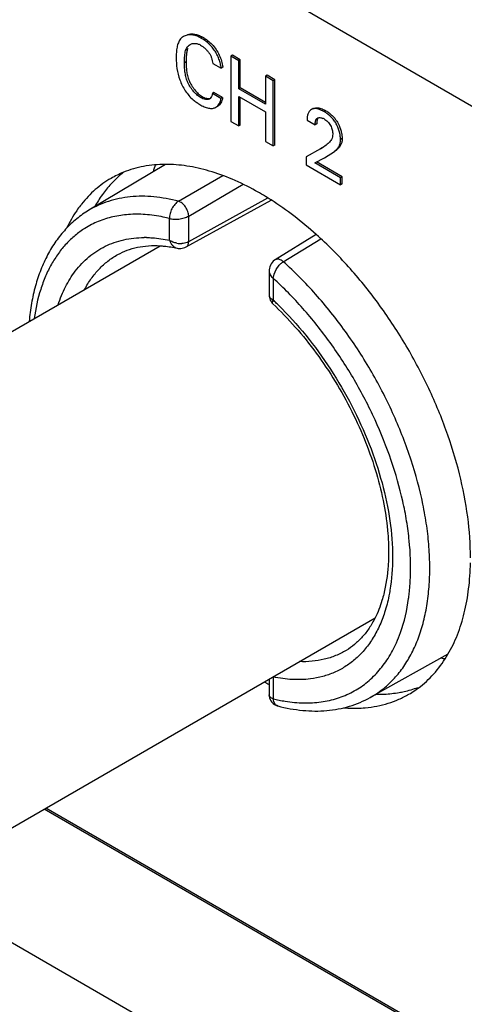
# Model space of a CAD drawing. Header units: inches. Extents: x 0 to 34, y 0 to 22.
# Tile 107 of 124: x 25.374 to 25.668, y 14.909 to 15.559. Entities that reach past the tile are written whole.
import ezdxf

# ---------------------------------------------------------------- set-up
doc = ezdxf.new("R2010")
doc.units = ezdxf.units.IN
doc.header["$LTSCALE"] = 1.87
doc.header["$MEASUREMENT"] = 0
doc.layers.get('0').update_dxf_attribs({"linetype": 'CONTINUOUS'})
doc.layers.add('02___PRT_ALL_AXES', color=7, linetype='CONTINUOUS')

msp = doc.modelspace()

# ---------------------------------------------------------------- linework, layer by layer
at = {"color": 7, "linetype": 'CONTINUOUS'}
for p, q in [((23.61325, 16.69087), (26.87402, 14.80814)), ((25.49495, 15.5471), (25.49389, 15.54649)), ((25.51474, 15.53508), (25.51368, 15.53447)), ((25.51884, 15.53149), (25.51368, 15.53447)), ((25.51368, 15.53447), (25.51368, 15.49146)), ((25.5199, 15.5321), (25.51474, 15.53508)), ((25.5199, 15.5321), (25.51884, 15.53149)), ((25.5199, 15.51364), (25.5199, 15.5321)), ((25.48417, 15.53081), (25.48311, 15.5302)), ((25.50173, 15.52975), (25.50725, 15.52657)), ((25.50831, 15.52718), (25.50725, 15.52657)), ((25.50819, 15.52835), (25.50831, 15.52718)), ((25.51884, 15.51302), (25.51884, 15.53149)), ((25.53759, 15.52188), (25.53653, 15.52127)), ((25.54169, 15.51829), (25.53653, 15.52127)), ((25.53653, 15.52127), (25.53653, 15.50281)), ((25.54275, 15.51891), (25.53759, 15.52188)), ((25.54275, 15.51891), (25.54169, 15.51829)), ((25.54275, 15.4759), (25.54275, 15.51891)), ((25.5199, 15.51364), (25.51884, 15.51302)), ((25.53653, 15.50281), (25.51884, 15.51302)), ((25.53653, 15.50403), (25.5199, 15.51364)), ((25.54169, 15.47529), (25.54169, 15.51829)), ((25.49469, 15.50787), (25.49363, 15.50726)), ((25.50253, 15.51044), (25.50147, 15.50983)), ((25.50715, 15.50655), (25.50147, 15.50983)), ((25.50821, 15.50716), (25.50253, 15.51044)), ((25.50821, 15.50716), (25.50715, 15.50655)), ((25.51884, 15.5079), (25.53653, 15.49768)), ((25.51884, 15.48848), (25.51884, 15.5079)), ((25.5199, 15.48909), (25.5199, 15.50729)), ((25.56725, 15.49955), (25.56682, 15.49934)), ((25.56724, 15.49957), (25.56683, 15.49933)), ((25.5679, 15.49992), (25.56725, 15.49955)), ((25.56787, 15.49975), (25.56725, 15.49955)), ((25.56831, 15.50016), (25.56963, 15.50048)), ((25.56963, 15.50048), (25.57038, 15.50051)), ((25.53653, 15.49768), (25.53653, 15.47826)), ((25.56506, 15.49747), (25.56465, 15.49662)), ((25.57604, 15.49867), (25.57498, 15.49805)), ((25.51368, 15.49146), (25.51884, 15.48848)), ((25.5199, 15.48909), (25.51884, 15.48848)), ((25.56395, 15.49239), (25.56937, 15.48926)), ((25.57043, 15.48988), (25.56937, 15.48926)), ((25.57044, 15.49066), (25.57043, 15.48988)), ((25.58709, 15.48026), (25.58603, 15.47964)), ((25.58709, 15.48026), (25.58703, 15.47865)), ((25.53653, 15.47826), (25.54169, 15.47529)), ((25.54275, 15.4759), (25.54169, 15.47529)), ((25.57277, 15.47336), (25.56343, 15.46815)), ((25.57383, 15.47397), (25.57277, 15.47336)), ((25.58597, 15.47803), (25.58603, 15.47964)), ((25.56343, 15.46815), (25.56343, 15.46273)), ((25.56916, 15.46413), (25.5754, 15.46737)), ((25.5754, 15.46737), (25.582, 15.47167)), ((25.58307, 15.47228), (25.582, 15.47167)), ((25.47047, 15.46308), (25.42005, 15.43287)), ((25.56343, 15.46273), (25.58613, 15.44963)), ((25.58613, 15.45434), (25.56916, 15.46413)), ((25.58719, 15.45495), (25.57022, 15.46475)), ((25.47915, 15.43879), (25.50833, 15.45575)), ((25.58719, 15.45495), (25.58613, 15.45434)), ((25.58613, 15.44963), (25.58613, 15.45434)), ((25.58719, 15.45024), (25.58719, 15.45495)), ((25.48585, 15.42901), (25.52188, 15.44998)), ((25.58719, 15.45024), (25.58613, 15.44963)), ((25.48585, 15.41215), (25.53812, 15.44097)), ((25.48423, 15.40868), (25.54028, 15.43959)), ((25.48585, 15.41215), (25.48585, 15.42901)), ((25.47321, 15.4131), (25.47321, 15.42744)), ((25.57005, 15.41678), (25.54302, 15.40022)), ((25.1826, 15.24513), (25.46708, 15.40938)), ((25.54826, 15.39888), (25.57303, 15.41408)), ((25.47827, 15.40784), (25.47828, 15.40784)), ((25.54352, 15.39378), (25.54557, 15.39662)), ((25.53901, 15.39275), (25.53901, 15.37662)), ((25.54165, 15.38793), (25.54218, 15.39073)), ((25.54218, 15.39073), (25.54352, 15.39378)), ((25.54165, 15.38794), (25.54165, 15.37358)), ((25.54165, 15.37358), (25.5406, 15.37414)), ((25.54079, 15.37176), (25.54139, 15.37113)), ((25.32434, 14.99965), (25.60883, 15.16391)), ((25.65692, 15.13994), (25.60565, 15.11142)), ((25.53901, 15.12359), (25.53901, 15.11312)), ((25.54165, 15.12494), (25.54165, 15.11059)), ((25.54465, 15.10583), (25.54323, 15.1066)), ((25.54466, 15.10583), (25.54465, 15.10583)), ((25.89658, 14.74681), (25.39152, 15.03843)), ((25.89661, 14.74557), (25.39045, 15.03782)), ((25.29478, 14.9927), (25.95247, 14.61296))]:
    msp.add_line(p, q, dxfattribs=at)
for points in [[(25.47827, 15.40784), (25.47888, 15.40773), (25.4798, 15.40765), (25.48072, 15.40766), (25.48162, 15.40776), (25.48248, 15.40796), (25.48332, 15.40825), (25.48413, 15.40863), (25.48423, 15.40868)], [(25.54299, 15.4002), (25.54249, 15.39986), (25.54168, 15.39919), (25.54097, 15.39843), (25.54035, 15.39757), (25.53984, 15.39662), (25.53945, 15.39562), (25.53918, 15.39458), (25.53904, 15.39347), (25.53901, 15.39273)], [(25.53901, 15.37662), (25.5391, 15.37549), (25.53932, 15.37448), (25.53968, 15.37351), (25.54018, 15.37259), (25.54079, 15.37176)], [(25.53901, 15.11311), (25.53906, 15.11222), (25.53927, 15.11115), (25.53963, 15.11013), (25.54013, 15.10916), (25.54077, 15.10828)], [(25.54077, 15.10828), (25.54152, 15.1075), (25.54238, 15.10684), (25.54333, 15.10631), (25.54434, 15.10591), (25.54465, 15.10583)]]:
    msp.add_lwpolyline(points, dxfattribs=at)
for centre, radius, start, end in [((25.47816, 15.518), 0.03359, 56.82441, 60.01128), ((25.50784, 15.52783), 0.02914, 229.16208, 235.26671), ((25.49816, 15.5086), 0.00271, 303.69517, 311.18397), ((25.5077, 15.52763), 0.0289, 235.26658, 236.89016), ((25.50738, 15.52714), 0.02832, 236.88802, 239.98273), ((25.57166, 15.48699), 0.00706, 59.94743, 66.5311), ((25.56441, 15.47854), 0.02325, 53.24644, 59.97083), ((25.55092, 15.5133), 0.04552, 298.68057, 299.96712), ((25.55541, 15.50548), 0.0365, 299.99167, 300.85227), ((25.45688, 15.3444), 0.07047, 89.03071, 90.3707), ((25.48054, 15.4247), 0.0138, 259.2002, 273.74268), ((25.55292, 15.39103), 0.00913, 120.64686, 122.68104), ((25.54131, 15.37662), 0.0023, 180.01284, 188.55985), ((25.39098, 15.21404), 0.21944, 46.24517, 46.638), ((25.38851, 15.21147), 0.22301, 45.40949, 46.24471), ((25.56642, 15.2103), 0.10274, 256.0467, 258.24725), ((25.56531, 15.20503), 0.09736, 258.25576, 260.71387)]:
    msp.add_arc(centre, radius, start, end, dxfattribs=at)
for start_param, end_param in [(0.443211, 0.477209), (-3.630332, -3.61135)]:
    msp.add_ellipse((25.6053, 15.32579), major_axis=(-0.10796, 0.18073), ratio=0.567168, start_param=start_param, end_param=end_param, dxfattribs=at)
for points, knots in [([(25.48049, 15.54587), (25.47988, 15.54514), (25.4789, 15.54335), (25.47807, 15.54029), (25.47765, 15.5369), (25.47758, 15.53454), (25.47758, 15.53333)], [0, 0, 0, 0, 0.217056, 0.459134, 0.723419, 1, 1, 1, 1]), ([(25.48239, 15.54746), (25.48203, 15.54726), (25.48134, 15.54678), (25.48076, 15.54619), (25.48049, 15.54587)], [0, 0, 0, 0, 0.497581, 1, 1, 1, 1]), ([(25.49389, 15.54649), (25.49291, 15.54706), (25.49091, 15.54797), (25.48783, 15.54863), (25.48492, 15.54853), (25.48315, 15.5479), (25.48239, 15.54746)], [0, 0, 0, 0, 0.283317, 0.542623, 0.779666, 1, 1, 1, 1]), ([(25.48499, 15.54875), (25.48572, 15.54898), (25.48732, 15.54925), (25.48983, 15.54909), (25.49243, 15.54838), (25.49412, 15.54758), (25.49495, 15.5471)], [0, 0, 0, 0, 0.223217, 0.462924, 0.721576, 1, 1, 1, 1]), ([(25.50725, 15.52657), (25.50718, 15.52755), (25.50684, 15.52959), (25.5059, 15.53263), (25.50455, 15.53567), (25.50285, 15.53854), (25.50084, 15.54108), (25.49795, 15.54386), (25.49553, 15.54554), (25.49389, 15.54649)], [0, 0, 0, 0, 0.118218, 0.247723, 0.382941, 0.518019, 0.647903, 0.771649, 1, 1, 1, 1]), ([(25.49654, 15.54612), (25.49689, 15.54589), (25.49832, 15.54492), (25.49966, 15.54382), (25.50061, 15.54291)], [0, 0, 0, 0, 0.241173, 1, 1, 1, 1]), ([(25.48311, 15.5302), (25.48311, 15.53143), (25.48312, 15.53327), (25.48333, 15.53566), (25.4836, 15.53734), (25.48404, 15.53888), (25.48469, 15.54024), (25.48559, 15.54137), (25.48635, 15.54194), (25.48675, 15.54218)], [0, 0, 0, 0, 0.283045, 0.419816, 0.549946, 0.67189, 0.785693, 0.893862, 1, 1, 1, 1]), ([(25.48519, 15.5396), (25.48495, 15.53897), (25.48458, 15.5376), (25.48419, 15.53466), (25.48417, 15.53236), (25.48417, 15.53081)], [0, 0, 0, 0, 0.228286, 0.475274, 1, 1, 1, 1]), ([(25.48675, 15.54218), (25.48736, 15.54253), (25.48877, 15.54302), (25.49027, 15.54298), (25.49101, 15.54285)], [0, 0, 0, 0, 0.482873, 1, 1, 1, 1]), ([(25.49101, 15.54285), (25.49123, 15.54281), (25.49216, 15.54259), (25.49305, 15.54221), (25.49368, 15.54184)], [0, 0, 0, 0, 0.236613, 1, 1, 1, 1]), ([(25.49368, 15.54184), (25.49417, 15.54156), (25.49517, 15.5409), (25.49659, 15.53973), (25.49795, 15.53837), (25.49919, 15.53683), (25.50022, 15.53515), (25.50097, 15.53336), (25.50145, 15.53155), (25.50165, 15.53034), (25.50173, 15.52975)], [0, 0, 0, 0, 0.113089, 0.236301, 0.365583, 0.497204, 0.628099, 0.756407, 0.881145, 1, 1, 1, 1]), ([(25.50061, 15.54291), (25.50159, 15.54197), (25.50347, 15.53987), (25.50493, 15.53746), (25.50559, 15.53618)], [0, 0, 0, 0, 0.486228, 1, 1, 1, 1]), ([(25.47758, 15.53333), (25.47758, 15.53099), (25.47793, 15.5261), (25.47946, 15.52002), (25.48153, 15.51518), (25.48354, 15.51165), (25.48594, 15.50846), (25.48781, 15.50661), (25.48878, 15.50578)], [0, 0, 0, 0, 0.228661, 0.478195, 0.610182, 0.743896, 0.874768, 1, 1, 1, 1]), ([(25.50559, 15.53618), (25.50624, 15.53491), (25.50732, 15.53236), (25.508, 15.52967), (25.50819, 15.52835)], [0, 0, 0, 0, 0.518416, 1, 1, 1, 1]), ([(25.49363, 15.50726), (25.49274, 15.50778), (25.49099, 15.50914), (25.48867, 15.51166), (25.48661, 15.51459), (25.48498, 15.51775), (25.48392, 15.52098), (25.48336, 15.52415), (25.48313, 15.52722), (25.48311, 15.52922), (25.48311, 15.5302)], [0, 0, 0, 0, 0.11741, 0.249378, 0.387726, 0.523623, 0.651363, 0.772652, 0.888891, 1, 1, 1, 1]), ([(25.48417, 15.53081), (25.48417, 15.52983), (25.48419, 15.52783), (25.48442, 15.52477), (25.48499, 15.52159), (25.48604, 15.51836), (25.48767, 15.51521), (25.48973, 15.51227), (25.49205, 15.50975), (25.4938, 15.50839), (25.49469, 15.50787)], [0, 0, 0, 0, 0.111109, 0.227348, 0.348637, 0.476377, 0.612274, 0.750622, 0.88259, 1, 1, 1, 1]), ([(25.49967, 15.50634), (25.49948, 15.50623), (25.49906, 15.50604), (25.49838, 15.5059), (25.49765, 15.50589), (25.49659, 15.50602), (25.49521, 15.50644), (25.49416, 15.50696), (25.49363, 15.50726)], [0, 0, 0, 0, 0.103615, 0.211425, 0.326007, 0.448295, 0.714056, 1, 1, 1, 1]), ([(25.49469, 15.50787), (25.49515, 15.50761), (25.49606, 15.50715), (25.49746, 15.50667), (25.49881, 15.50646), (25.49968, 15.50655), (25.50007, 15.50666)], [0, 0, 0, 0, 0.279706, 0.543884, 0.784585, 1, 1, 1, 1]), ([(25.50147, 15.50983), (25.50141, 15.5095), (25.50127, 15.50886), (25.50087, 15.50771), (25.50038, 15.50693), (25.49995, 15.50656)], [0, 0, 0, 0, 0.273565, 0.533751, 1, 1, 1, 1]), ([(25.50383, 15.5008), (25.50429, 15.50106), (25.50514, 15.50173), (25.50615, 15.50307), (25.50685, 15.5047), (25.50709, 15.50592), (25.50715, 15.50655)], [0, 0, 0, 0, 0.228203, 0.466585, 0.721923, 1, 1, 1, 1]), ([(25.50821, 15.50716), (25.50815, 15.50653), (25.50791, 15.50532), (25.50721, 15.50368), (25.5062, 15.50234), (25.50535, 15.50167), (25.50489, 15.50141)], [0, 0, 0, 0, 0.278077, 0.533415, 0.771797, 1, 1, 1, 1]), ([(25.49321, 15.50262), (25.49414, 15.50208), (25.49597, 15.50114), (25.49836, 15.50031), (25.50022, 15.50003), (25.50152, 15.50003), (25.50274, 15.50027), (25.50349, 15.5006), (25.50383, 15.5008)], [0, 0, 0, 0, 0.285151, 0.548827, 0.670019, 0.784169, 0.893134, 1, 1, 1, 1]), ([(25.56683, 15.49933), (25.56647, 15.49913), (25.56579, 15.49857), (25.56528, 15.49786), (25.56506, 15.49747)], [0, 0, 0, 0, 0.484039, 1, 1, 1, 1]), ([(25.57498, 15.49805), (25.57438, 15.4984), (25.57318, 15.49901), (25.57133, 15.49965), (25.56955, 15.49995), (25.5684, 15.49987), (25.56787, 15.49975)], [0, 0, 0, 0, 0.279226, 0.542159, 0.782815, 1, 1, 1, 1]), ([(25.57038, 15.50051), (25.57132, 15.50049), (25.57331, 15.50005), (25.57513, 15.4992), (25.57604, 15.49867)], [0, 0, 0, 0, 0.470484, 1, 1, 1, 1]), ([(25.56465, 15.49662), (25.5644, 15.49599), (25.56403, 15.49458), (25.56397, 15.49314), (25.56395, 15.49239)], [0, 0, 0, 0, 0.479554, 1, 1, 1, 1]), ([(25.56937, 15.48926), (25.56937, 15.48972), (25.56939, 15.4906), (25.56954, 15.49167), (25.56979, 15.49243), (25.57005, 15.49292), (25.57038, 15.49332), (25.57065, 15.49352), (25.5708, 15.4936)], [0, 0, 0, 0, 0.286723, 0.554569, 0.676375, 0.789395, 0.895814, 1, 1, 1, 1]), ([(25.57139, 15.49385), (25.57122, 15.49367), (25.57092, 15.49324), (25.57066, 15.49247), (25.5705, 15.49159), (25.57046, 15.49098), (25.57044, 15.49066)], [0, 0, 0, 0, 0.216421, 0.455736, 0.719196, 1, 1, 1, 1]), ([(25.5708, 15.4936), (25.57104, 15.49374), (25.5716, 15.49394), (25.57252, 15.49399), (25.57349, 15.49384), (25.57414, 15.49361), (25.57447, 15.49347)], [0, 0, 0, 0, 0.220866, 0.459757, 0.720122, 1, 1, 1, 1]), ([(25.58603, 15.47964), (25.58603, 15.4805), (25.58587, 15.4823), (25.58527, 15.48503), (25.58429, 15.48781), (25.58296, 15.49048), (25.58125, 15.49288), (25.57928, 15.49494), (25.57719, 15.49667), (25.57572, 15.49763), (25.57498, 15.49805)], [0, 0, 0, 0, 0.114687, 0.240712, 0.373003, 0.506713, 0.638067, 0.765482, 0.887074, 1, 1, 1, 1]), ([(25.57519, 15.49311), (25.57559, 15.49288), (25.57639, 15.49232), (25.57751, 15.4913), (25.57856, 15.49011), (25.57948, 15.48878), (25.58018, 15.48736), (25.58063, 15.48589), (25.58087, 15.48446), (25.58092, 15.48353), (25.58092, 15.48307)], [0, 0, 0, 0, 0.114732, 0.241286, 0.374432, 0.509053, 0.640727, 0.767238, 0.887698, 1, 1, 1, 1]), ([(25.57832, 15.49717), (25.57863, 15.49694), (25.57987, 15.49596), (25.58102, 15.49486), (25.58181, 15.49396)], [0, 0, 0, 0, 0.241985, 1, 1, 1, 1]), ([(25.58181, 15.49396), (25.58234, 15.49337), (25.58334, 15.4921), (25.58417, 15.49071), (25.58455, 15.48999)], [0, 0, 0, 0, 0.494965, 1, 1, 1, 1]), ([(25.58455, 15.48999), (25.58537, 15.48841), (25.5863, 15.48594), (25.58696, 15.48262), (25.58709, 15.48102), (25.58709, 15.48026)], [0, 0, 0, 0, 0.525704, 0.773415, 1, 1, 1, 1]), ([(25.58092, 15.48307), (25.58092, 15.48245), (25.58078, 15.48126), (25.58019, 15.47965), (25.57932, 15.47834), (25.57863, 15.47761), (25.57829, 15.47727)], [0, 0, 0, 0, 0.285763, 0.542341, 0.777433, 1, 1, 1, 1]), ([(25.57829, 15.47727), (25.57798, 15.47696), (25.57669, 15.47579), (25.57525, 15.47481), (25.57413, 15.47414)], [0, 0, 0, 0, 0.252288, 1, 1, 1, 1]), ([(25.582, 15.47167), (25.58245, 15.47206), (25.58336, 15.47287), (25.58461, 15.47425), (25.5856, 15.47598), (25.5859, 15.47732), (25.58597, 15.47803)], [0, 0, 0, 0, 0.233086, 0.47301, 0.722816, 1, 1, 1, 1]), ([(25.58703, 15.47865), (25.587, 15.47828), (25.58688, 15.47757), (25.58647, 15.47627), (25.58567, 15.47487), (25.58442, 15.47348), (25.58351, 15.47268), (25.58307, 15.47228)], [0, 0, 0, 0, 0.144039, 0.277763, 0.527381, 0.767108, 1, 1, 1, 1]), ([(25.47915, 15.43879), (25.47379, 15.44019), (25.46321, 15.44215), (25.44995, 15.44222), (25.44, 15.44072), (25.43296, 15.43887), (25.42628, 15.43629), (25.42207, 15.43409), (25.42005, 15.43287)], [0, 0, 0, 0, 0.272654, 0.526708, 0.648209, 0.766973, 0.883913, 1, 1, 1, 1]), ([(25.47915, 15.43879), (25.47825, 15.43825), (25.47656, 15.43676), (25.47497, 15.43442), (25.47402, 15.4323), (25.47351, 15.43066), (25.47321, 15.42903), (25.47319, 15.42796), (25.47321, 15.42745)], [0, 0, 0, 0, 0.236492, 0.497714, 0.630239, 0.759807, 0.883798, 1, 1, 1, 1]), ([(25.48585, 15.42901), (25.48584, 15.4295), (25.48572, 15.43053), (25.48529, 15.43206), (25.48463, 15.4336), (25.48376, 15.43507), (25.48273, 15.43638), (25.48159, 15.43748), (25.4804, 15.4383), (25.47956, 15.43867), (25.47915, 15.43879)], [0, 0, 0, 0, 0.117547, 0.24642, 0.38195, 0.51942, 0.65407, 0.781445, 0.897695, 1, 1, 1, 1]), ([(25.42005, 15.43287), (25.41721, 15.43118), (25.41176, 15.42734), (25.40444, 15.42042), (25.39802, 15.41242), (25.39255, 15.40343), (25.38804, 15.39353), (25.38451, 15.38282), (25.38195, 15.37138), (25.38092, 15.36348), (25.38055, 15.35944)], [0, 0, 0, 0, 0.11457, 0.230167, 0.347985, 0.469073, 0.594234, 0.72411, 0.859251, 1, 1, 1, 1]), ([(25.45707, 15.43004), (25.45344, 15.43029), (25.44631, 15.43031), (25.4359, 15.42879), (25.42617, 15.42573), (25.42018, 15.42266), (25.41737, 15.4209)], [0, 0, 0, 0, 0.263419, 0.515341, 0.759449, 1, 1, 1, 1]), ([(25.47321, 15.42744), (25.47184, 15.42778), (25.46653, 15.42899), (25.46111, 15.42976), (25.45707, 15.43004)], [0, 0, 0, 0, 0.257223, 1, 1, 1, 1]), ([(25.47321, 15.42745), (25.47364, 15.42732), (25.47459, 15.42708), (25.47611, 15.42692), (25.47775, 15.4269), (25.48005, 15.42708), (25.48233, 15.42755), (25.48444, 15.4283), (25.4854, 15.42876), (25.48585, 15.42901)], [0, 0, 0, 0, 0.105513, 0.223373, 0.350781, 0.484378, 0.754036, 0.881988, 1, 1, 1, 1]), ([(25.41737, 15.4209), (25.41513, 15.41951), (25.41081, 15.41639), (25.40494, 15.41083), (25.3997, 15.40443), (25.39511, 15.39723), (25.3912, 15.38926), (25.38683, 15.37743), (25.38479, 15.36793), (25.38389, 15.36142)], [0, 0, 0, 0, 0.112255, 0.226164, 0.34294, 0.463649, 0.589167, 0.720156, 1, 1, 1, 1]), ([(25.41097, 15.39263), (25.41231, 15.39439), (25.41516, 15.39775), (25.41993, 15.40222), (25.42513, 15.40606), (25.43073, 15.40922), (25.4367, 15.41171), (25.4452, 15.41413), (25.45192, 15.41483), (25.45643, 15.41486)], [0, 0, 0, 0, 0.126807, 0.250884, 0.373306, 0.495218, 0.617788, 0.742155, 1, 1, 1, 1]), ([(25.45807, 15.41485), (25.45931, 15.41483), (25.46439, 15.41462), (25.46944, 15.41389), (25.47321, 15.4131)], [0, 0, 0, 0, 0.242856, 1, 1, 1, 1]), ([(25.43902, 15.40361), (25.44101, 15.40472), (25.44523, 15.40665), (25.45206, 15.4086), (25.45941, 15.40959), (25.46447, 15.40958), (25.46706, 15.40942)], [0, 0, 0, 0, 0.235662, 0.478213, 0.731635, 1, 1, 1, 1]), ([(25.46706, 15.40942), (25.46798, 15.40937), (25.47174, 15.40906), (25.47548, 15.40845), (25.47828, 15.40784)], [0, 0, 0, 0, 0.241941, 1, 1, 1, 1]), ([(25.47321, 15.41309), (25.47342, 15.41243), (25.47396, 15.41118), (25.47513, 15.40959), (25.47658, 15.40842), (25.47771, 15.40797), (25.47827, 15.40784)], [0, 0, 0, 0, 0.273997, 0.531517, 0.772167, 1, 1, 1, 1]), ([(25.47795, 15.41115), (25.47708, 15.41131), (25.4758, 15.41168), (25.47424, 15.41242), (25.47353, 15.41286), (25.47321, 15.41309)], [0, 0, 0, 0, 0.517404, 0.764422, 1, 1, 1, 1]), ([(25.48585, 15.41215), (25.48554, 15.41197), (25.48415, 15.41132), (25.48261, 15.41101), (25.48144, 15.41093)], [0, 0, 0, 0, 0.23318, 1, 1, 1, 1]), ([(25.48424, 15.40868), (25.48449, 15.40882), (25.48497, 15.40921), (25.48548, 15.41002), (25.48578, 15.41103), (25.48585, 15.41176), (25.48585, 15.41215)], [0, 0, 0, 0, 0.216832, 0.44977, 0.710092, 1, 1, 1, 1]), ([(25.41716, 15.38059), (25.41847, 15.38307), (25.42135, 15.38779), (25.42652, 15.39411), (25.43239, 15.39946), (25.43676, 15.40235), (25.43902, 15.40361)], [0, 0, 0, 0, 0.261833, 0.513666, 0.758542, 1, 1, 1, 1]), ([(25.54826, 15.39888), (25.54782, 15.39926), (25.54693, 15.3999), (25.54553, 15.40053), (25.54436, 15.40065), (25.54354, 15.40048), (25.54318, 15.40032), (25.54302, 15.40022)], [0, 0, 0, 0, 0.302369, 0.56815, 0.796027, 0.899806, 1, 1, 1, 1]), ([(25.54557, 15.39662), (25.54576, 15.39683), (25.5465, 15.3976), (25.54733, 15.39829), (25.54799, 15.39871)], [0, 0, 0, 0, 0.26273, 1, 1, 1, 1]), ([(25.64449, 15.18443), (25.64481, 15.18871), (25.64511, 15.19749), (25.64457, 15.21092), (25.64304, 15.22481), (25.63967, 15.24408), (25.63303, 15.26864), (25.62167, 15.2978), (25.60712, 15.32622), (25.58983, 15.35306), (25.57029, 15.37753), (25.55578, 15.39217), (25.54826, 15.39888)], [0, 0, 0, 0, 0.053145, 0.108635, 0.166345, 0.226092, 0.350739, 0.480508, 0.612938, 0.745385, 0.875247, 1, 1, 1, 1]), ([(25.39971, 15.37055), (25.40103, 15.37461), (25.40416, 15.38233), (25.40854, 15.38943), (25.41097, 15.39263)], [0, 0, 0, 0, 0.515862, 1, 1, 1, 1]), ([(25.53901, 15.39273), (25.53901, 15.39231), (25.53914, 15.39143), (25.53968, 15.39017), (25.54052, 15.38897), (25.54125, 15.38827), (25.54165, 15.38793)], [0, 0, 0, 0, 0.225608, 0.465255, 0.723186, 1, 1, 1, 1]), ([(25.63217, 15.1903), (25.63251, 15.19848), (25.63204, 15.21105), (25.6298, 15.2279), (25.62634, 15.24569), (25.6199, 15.26826), (25.60917, 15.29502), (25.59565, 15.32106), (25.57971, 15.34567), (25.56179, 15.36818), (25.54852, 15.38171), (25.54165, 15.38794)], [0, 0, 0, 0, 0.109901, 0.168064, 0.228119, 0.352978, 0.482507, 0.614404, 0.746209, 0.875525, 1, 1, 1, 1]), ([(25.5406, 15.37414), (25.5402, 15.37441), (25.53965, 15.37488), (25.53919, 15.37567), (25.53907, 15.37607), (25.53904, 15.37627)], [0, 0, 0, 0, 0.539389, 0.77611, 1, 1, 1, 1]), ([(25.54139, 15.37113), (25.54133, 15.37118), (25.54124, 15.3713), (25.54111, 15.37161), (25.5411, 15.37213), (25.54129, 15.37282), (25.54151, 15.37331), (25.54165, 15.37358)], [0, 0, 0, 0, 0.084832, 0.174109, 0.384994, 0.658133, 1, 1, 1, 1]), ([(25.54139, 15.37113), (25.54656, 15.36627), (25.5566, 15.35584), (25.57035, 15.3387), (25.58282, 15.32008), (25.59373, 15.30039), (25.60284, 15.28008), (25.60994, 15.25958), (25.6149, 15.23936), (25.61677, 15.22594), (25.61729, 15.21939)], [0, 0, 0, 0, 0.122947, 0.250372, 0.380292, 0.510805, 0.639907, 0.765658, 0.886235, 1, 1, 1, 1]), ([(25.54507, 15.37028), (25.55144, 15.364), (25.56365, 15.35047), (25.57985, 15.32818), (25.59388, 15.30409), (25.60531, 15.27895), (25.61379, 15.2535), (25.61907, 15.2285), (25.62097, 15.20471), (25.6199, 15.18941), (25.6187, 15.18221)], [0, 0, 0, 0, 0.128614, 0.261373, 0.395642, 0.52868, 0.657813, 0.780609, 0.895098, 1, 1, 1, 1]), ([(25.61729, 15.21939), (25.61757, 15.21581), (25.61789, 15.20878), (25.61752, 15.19546), (25.61612, 15.18576), (25.61458, 15.17965)], [0, 0, 0, 0, 0.269932, 0.527047, 1, 1, 1, 1]), ([(25.63096, 15.17661), (25.63112, 15.17772), (25.63169, 15.18227), (25.63203, 15.18684), (25.63217, 15.1903)], [0, 0, 0, 0, 0.24492, 1, 1, 1, 1]), ([(25.60565, 15.11142), (25.60843, 15.11296), (25.61379, 15.11651), (25.62099, 15.12307), (25.62733, 15.1308), (25.63276, 15.13965), (25.63723, 15.14954), (25.64073, 15.16039), (25.64321, 15.17211), (25.64417, 15.18025), (25.64449, 15.18443)], [0, 0, 0, 0, 0.110607, 0.222754, 0.338044, 0.457868, 0.583326, 0.715213, 0.854033, 1, 1, 1, 1]), ([(25.6187, 15.18221), (25.61849, 15.18094), (25.61758, 15.17599), (25.61632, 15.1711), (25.61516, 15.16755)], [0, 0, 0, 0, 0.257238, 1, 1, 1, 1]), ([(25.61458, 15.17965), (25.61423, 15.17823), (25.61273, 15.17283), (25.6107, 15.16757), (25.60885, 15.16387)], [0, 0, 0, 0, 0.262455, 1, 1, 1, 1]), ([(25.62295, 15.14756), (25.62393, 15.14974), (25.62766, 15.1591), (25.62991, 15.16901), (25.63096, 15.17661)], [0, 0, 0, 0, 0.237401, 1, 1, 1, 1]), ([(25.60885, 15.16387), (25.60769, 15.16155), (25.60516, 15.15716), (25.60063, 15.15128), (25.59553, 15.14634), (25.59174, 15.14365), (25.58979, 15.14248)], [0, 0, 0, 0, 0.268427, 0.522199, 0.764767, 1, 1, 1, 1]), ([(25.61516, 15.16755), (25.61414, 15.16439), (25.61179, 15.15832), (25.60727, 15.14992), (25.60186, 15.14254), (25.59764, 15.1383), (25.59542, 15.13639)], [0, 0, 0, 0, 0.267334, 0.521523, 0.764763, 1, 1, 1, 1]), ([(25.58979, 15.14248), (25.58757, 15.14115), (25.58288, 15.13882), (25.57531, 15.1364), (25.56726, 15.13509), (25.56174, 15.13495), (25.55893, 15.13506)], [0, 0, 0, 0, 0.241483, 0.486328, 0.738121, 1, 1, 1, 1]), ([(25.59396, 15.11509), (25.59708, 15.11675), (25.60308, 15.12068), (25.611, 15.12819), (25.61776, 15.13722), (25.62135, 15.14399), (25.62295, 15.14756)], [0, 0, 0, 0, 0.239364, 0.482837, 0.73509, 1, 1, 1, 1]), ([(25.59542, 15.13639), (25.59339, 15.13466), (25.58908, 15.13148), (25.58197, 15.12774), (25.57429, 15.12506), (25.56893, 15.12402), (25.56619, 15.12367)], [0, 0, 0, 0, 0.247743, 0.49459, 0.744174, 1, 1, 1, 1]), ([(25.56619, 15.12367), (25.56224, 15.12318), (25.55397, 15.12294), (25.54579, 15.12406), (25.54165, 15.12494)], [0, 0, 0, 0, 0.484519, 1, 1, 1, 1]), ([(25.54165, 15.11058), (25.54126, 15.1107), (25.54057, 15.11099), (25.53971, 15.11157), (25.53914, 15.11229), (25.53901, 15.11285), (25.53901, 15.11311)], [0, 0, 0, 0, 0.310908, 0.573686, 0.79626, 1, 1, 1, 1]), ([(25.54323, 15.1066), (25.54299, 15.10681), (25.54243, 15.10748), (25.54185, 15.10884), (25.54167, 15.10998), (25.54165, 15.11058)], [0, 0, 0, 0, 0.221445, 0.585656, 1, 1, 1, 1]), ([(25.54465, 15.10583), (25.55004, 15.10443), (25.56077, 15.10245), (25.57679, 15.10227), (25.59196, 15.10509), (25.60131, 15.109), (25.60565, 15.11142)], [0, 0, 0, 0, 0.266599, 0.519553, 0.762376, 1, 1, 1, 1]), ([(25.5496, 15.10895), (25.55361, 15.1083), (25.5615, 15.10752), (25.57312, 15.10814), (25.58403, 15.11057), (25.59079, 15.1134), (25.59396, 15.11509)], [0, 0, 0, 0, 0.267279, 0.520558, 0.763281, 1, 1, 1, 1])]:
    msp.add_open_spline(points, degree=3, knots=knots, dxfattribs=at)
at = {"layer": '02___PRT_ALL_AXES', "color": 7, "linetype": 'CONTINUOUS'}
for centre, radius, start, end in [((25.48597, 15.40309), 0.06973, 132.19061, 137.44008), ((25.46757, 15.3968), 0.06591, 112.00165, 119.98248), ((25.48442, 15.40481), 0.06741, 128.03908, 132.19227), ((25.43703, 15.27815), 0.19168, 57.40756, 60.97582), ((25.47475, 15.38977), 0.07598, 141.60733, 142.4569), ((25.6215, 15.27654), 0.17704, 241.02298, 242.23066), ((25.5982, 15.17056), 0.06585, 300.00286, 308.05729), ((25.61093, 15.20007), 0.08654, 269.10288, 270.39286)]:
    msp.add_arc(centre, radius, start, end, dxfattribs=at)
for points, knots in [([(25.47046, 15.46309), (25.46566, 15.46307), (25.45624, 15.46225), (25.44714, 15.45963), (25.44288, 15.45791)], [0, 0, 0, 0, 0.510695, 1, 1, 1, 1]), ([(25.53003, 15.44576), (25.52503, 15.44853), (25.51505, 15.45345), (25.49984, 15.45897), (25.485, 15.46232), (25.4752, 15.46311), (25.47046, 15.46309)], [0, 0, 0, 0, 0.27394, 0.53149, 0.773054, 1, 1, 1, 1]), ([(25.43463, 15.45389), (25.43094, 15.45176), (25.42388, 15.4467), (25.41791, 15.44038), (25.4152, 15.43696)], [0, 0, 0, 0, 0.493938, 1, 1, 1, 1]), ([(25.43461, 15.45025), (25.43256, 15.44801), (25.42866, 15.44319), (25.42536, 15.43794), (25.42383, 15.4352)], [0, 0, 0, 0, 0.49167, 1, 1, 1, 1]), ([(25.41451, 15.43607), (25.41363, 15.43493), (25.41017, 15.43016), (25.40725, 15.42501), (25.40533, 15.42099)], [0, 0, 0, 0, 0.243839, 1, 1, 1, 1]), ([(25.57007, 15.41683), (25.56531, 15.4211), (25.55568, 15.42913), (25.54544, 15.43635), (25.54029, 15.43965)], [0, 0, 0, 0, 0.51111, 1, 1, 1, 1]), ([(25.67183, 15.20349), (25.67183, 15.21251), (25.67047, 15.23119), (25.66495, 15.25952), (25.65601, 15.28847), (25.64388, 15.31729), (25.62888, 15.34524), (25.61139, 15.3716), (25.59188, 15.39568), (25.5775, 15.41016), (25.57007, 15.41683)], [0, 0, 0, 0, 0.111632, 0.23092, 0.356277, 0.485743, 0.617123, 0.74812, 0.876457, 1, 1, 1, 1]), ([(25.65697, 15.13988), (25.65936, 15.14398), (25.6636, 15.15286), (25.66812, 15.1674), (25.67096, 15.18336), (25.6717, 15.19447), (25.6718, 15.2002)], [0, 0, 0, 0, 0.226907, 0.468423, 0.726018, 1, 1, 1, 1]), ([(25.63879, 15.11871), (25.6424, 15.12153), (25.64917, 15.12806), (25.65457, 15.13576), (25.65697, 15.13988)], [0, 0, 0, 0, 0.489374, 1, 1, 1, 1]), ([(25.62479, 15.11471), (25.62585, 15.1149), (25.63004, 15.11573), (25.63415, 15.11694), (25.63713, 15.11806)], [0, 0, 0, 0, 0.253239, 1, 1, 1, 1]), ([(25.60236, 15.10466), (25.60495, 15.10489), (25.61005, 15.1056), (25.61747, 15.10745), (25.62453, 15.11006), (25.62899, 15.1123), (25.63113, 15.11354)], [0, 0, 0, 0, 0.256979, 0.508056, 0.755069, 1, 1, 1, 1]), ([(25.61152, 15.11353), (25.61266, 15.11353), (25.6171, 15.11365), (25.62153, 15.11413), (25.62479, 15.11471)], [0, 0, 0, 0, 0.254786, 1, 1, 1, 1]), ([(25.5881, 15.10461), (25.58931, 15.10451), (25.59406, 15.10424), (25.59883, 15.10434), (25.60236, 15.10466)], [0, 0, 0, 0, 0.255577, 1, 1, 1, 1])]:
    msp.add_open_spline(points, degree=3, knots=knots, dxfattribs=at)

doc.saveas('drawing.dxf')
